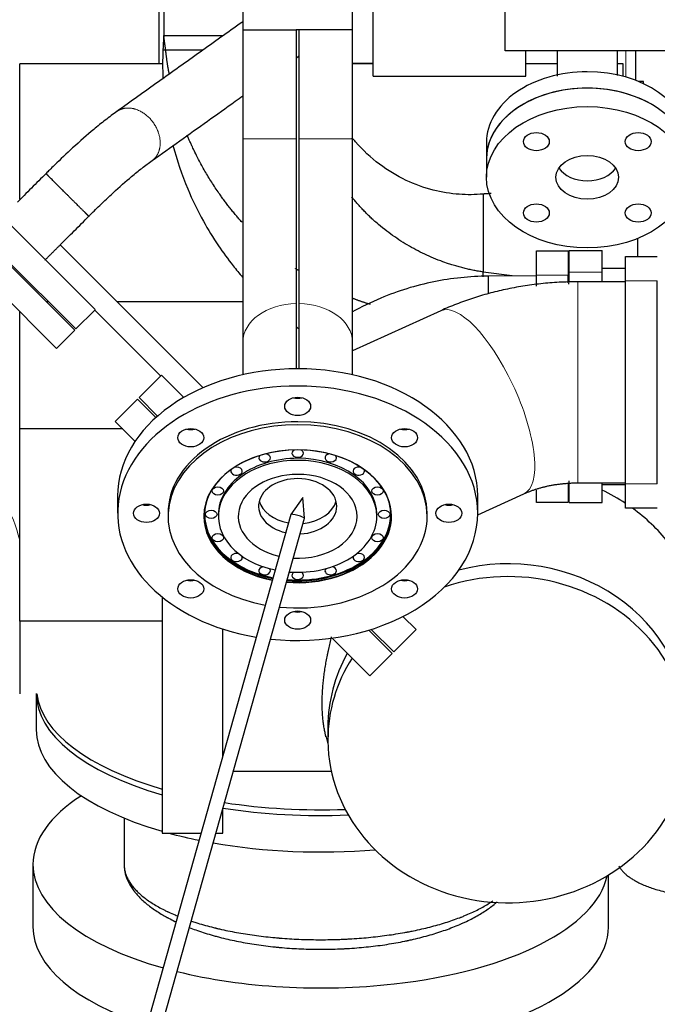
# Model space of a CAD drawing. Header units: inches. Extents: x 0 to 23760, y -13 to 16800.
# Tile 93 of 256: x 2062 to 2504, y 11462 to 12146. Entities that reach past the tile are written whole.
import ezdxf

# ---------------------------------------------------------------- set-up
doc = ezdxf.new("R2010")
doc.units = ezdxf.units.IN
doc.layers.add('1', color=7, linetype='Continuous', true_color=0xffffff)
doc.layers.add('254', color=7, linetype='Continuous', true_color=0xffffff)
doc.styles.add('latin_extended', font='simplex.shx')
doc.dimstyles.get("Standard").update_dxf_attribs({"dimtxt": 0.18, "dimasz": 0.18, "dimexe": 0.18, "dimexo": 0.0625, "dimgap": 0.09, "dimtad": 0, "dimtih": 1, "dimtoh": 1, "dimdec": 4, "dimzin": 0, "dimdsep": 46, "dimtxsty": 'Standard', "dimcen": 0.09, "dimadec": 0, "dimazin": 0, "dimtfac": 1, "dimtdec": 4, "dimtofl": 0, "dimtmove": 0, "dimatfit": 3, "dimfxl": 1, "dimtolj": 1, "dimtzin": 0, "dimarcsym": 0})

# ---------------------------------------------------------------- blocks, each defined once
blk = doc.blocks.new('_U12')
at = {"layer": '254', "color": 3, "linetype": 'Continuous', "lineweight": 13, "transparency": 16777216}
for p, q in [((8888.53, 13749.35), (8888.53, 9406.97)), ((1002.55, 13394.36), (1002.55, 9406.97)), ((1142.55, 9446.97), (8748.53, 9446.97))]:
    blk.add_line(p, q, dxfattribs=at)
at = {"layer": '254', "color": 3, "transparency": 16777216}
for points in [[(1142.55, 9470.3), (1142.55, 9423.63), (1002.55, 9446.97)], [(8748.53, 9423.63), (8748.53, 9470.3), (8888.53, 9446.97)]]:
    blk.add_solid(points, dxfattribs=at)
at = {"layer": 'Defpoints', "color": 0, "transparency": 16777216}
for p in [(8888.53, 13789.35), (1002.55, 13434.36), (8888.53, 9446.97)]:
    blk.add_point(p, dxfattribs=at)
at = {"layer": '254', "color": 2, "lineweight": 13, "transparency": 16777216, "insert": (4702.21, 9656.97), "char_height": 140, "attachment_point": 1, "style": 'latin_extended'}
blk.add_mtext('\\A1;7886', dxfattribs=at)

msp = doc.modelspace()

# ---------------------------------------------------------------- linework, layer by layer
at = {"layer": '1', "color": 2, "linetype": 'Continuous', "lineweight": 25}
for p, q in [((2398.534, 12124.86), (2398.534, 12470.93)), ((2158.129, 12286.135), (2158.129, 12115.786)), ((2161.534, 12276.36), (2161.534, 12135.36)), ((2216.534, 12179.36), (2216.534, 12139.36)), ((2292.534, 12139.36), (2292.534, 12179.36)), ((2307.034, 12107.217), (2307.034, 12156.91)), ((2161.534, 12135.36), (2202.92, 12135.36)), ((2161.534, 12135.36), (2202.92, 12135.36)), ((2216.484, 12139.36), (2216.484, 12063.703)), ((2216.484, 12139.36), (2253.534, 12139.36)), ((2255.534, 12139.36), (2253.534, 12139.36)), ((2292.584, 12139.36), (2255.534, 12139.36)), ((2292.584, 12063.703), (2292.584, 12139.36)), ((2686.534, 12124.86), (2398.534, 12124.86)), ((2413.034, 12107.217), (2413.034, 12124.86)), ((2489.434, 12104.12), (2489.434, 12124.86)), ((2161.131, 12115.782), (2061.534, 12115.782)), ((2061.534, 12021.62), (2061.534, 12115.782)), ((2307.028, 12115.782), (2292.579, 12115.782)), ((2292.583, 12116.254), (2307.033, 12116.254)), ((2434.62, 12115.782), (2413.029, 12115.782)), ((2480.534, 12115.782), (2476.619, 12115.782)), ((2480.534, 12107.012), (2480.534, 12115.782)), ((2307.034, 12107.217), (2413.034, 12107.217)), ((2494.721, 12103.535), (2490.904, 12103.535)), ((2494.721, 12101.855), (2494.721, 12103.535)), ((2216.484, 12063.703), (2216.484, 11922.282)), ((2292.584, 11922.282), (2292.584, 12063.703)), ((2385.624, 12061.127), (2385.624, 12049.723)), ((2385.624, 12049.723), (2385.624, 12036.894)), ((2113.935, 11944.942), (2014.94, 12043.937)), ((2000.798, 12029.695), (2099.793, 11930.7)), ((1988.07, 12016.967), (2087.065, 11917.972)), ((2490.534, 11994.346), (2490.534, 11981.968)), ((2188.828, 11890.697), (2089.61, 11989.915)), ((2420.284, 11968.86), (2420.284, 11985.86)), ((2420.284, 11985.86), (2442.284, 11985.86)), ((2442.284, 11985.86), (2442.284, 11968.86)), ((2443.084, 11985.96), (2466.034, 11985.96)), ((2443.084, 11970.96), (2443.084, 11985.96)), ((2466.034, 11970.96), (2466.034, 11985.96)), ((2051.003, 11981.005), (2100.5, 11931.507)), ((2482.234, 11964.96), (2482.234, 11981.96)), ((2482.234, 11981.96), (2504.234, 11981.96)), ((2403.365, 11968.329), (2383.409, 11971.069)), ((2383.409, 11967.855), (2383.409, 11971.069)), ((2443.084, 11963.701), (2443.084, 11970.96)), ((2482.234, 11973.46), (2466.034, 11973.46)), ((2466.034, 11964.308), (2466.034, 11970.96)), ((2420.284, 11968.456), (2386.76, 11968.205)), ((2386.76, 11968.205), (2386.851, 11956.053)), ((2420.284, 11961.337), (2420.284, 11968.86)), ((2442.284, 11963.619), (2442.284, 11968.86)), ((2482.234, 11964.31), (2448.945, 11964.31)), ((2482.234, 11823.96), (2482.234, 11964.96)), ((2504.234, 11823.96), (2504.234, 11964.96)), ((2443.083, 11962.876), (2442.283, 11962.985)), ((2081.528, 11950.48), (2080.016, 11950.48)), ((2216.485, 11950.48), (2129.045, 11950.48)), ((2061.534, 11862.047), (2061.534, 11943.504)), ((2100.5, 11931.507), (2113.652, 11944.66)), ((2113.652, 11944.66), (2113.935, 11944.942)), ((2159.401, 11898.91), (2113.652, 11944.66)), ((2253.534, 11949.178), (2253.534, 11903.889)), ((2255.534, 11903.889), (2255.534, 11949.178)), ((2353.872, 11944.217), (2292.585, 11916.382)), ((2087.065, 11917.972), (2099.793, 11930.7)), ((2216.484, 11922.282), (2216.484, 11899.695)), ((2292.584, 11899.695), (2292.584, 11922.282)), ((2159.97, 11899.477), (2144.413, 11883.92)), ((2175.479, 11883.967), (2159.97, 11899.477)), ((2143.353, 11882.86), (2127.796, 11867.303)), ((2143.353, 11882.86), (2156.165, 11870.047)), ((2157.294, 11871.04), (2144.413, 11883.92)), ((2061.534, 11728.521), (2061.534, 11862.047)), ((2133.058, 11862.047), (2061.534, 11862.047)), ((2127.796, 11867.303), (2141.64, 11853.46)), ((2442.284, 11823.994), (2442.284, 11810.86)), ((2443.084, 11810.96), (2443.084, 11825.96)), ((2448.945, 11824.61), (2482.234, 11824.61)), ((2466.034, 11810.96), (2466.034, 11824.61)), ((2466.034, 11823.46), (2482.234, 11823.46)), ((2482.234, 11806.96), (2482.234, 11823.96)), ((2129.534, 11815.502), (2129.534, 11803.482)), ((2258.23, 11814.499), (2249.731, 11802.736)), ((2259.349, 11800.03), (2258.23, 11814.499)), ((2379.524, 11802.434), (2411.64, 11817.02)), ((2379.534, 11803.482), (2379.534, 11815.502)), ((2420.284, 11810.86), (2420.284, 11819.636)), ((2442.284, 11810.86), (2420.284, 11810.86)), ((2443.084, 11810.96), (2466.034, 11810.96)), ((2504.234, 11806.96), (2482.234, 11806.96)), ((2249.721, 11802.714), (1926.881, 10655.039)), ((1936.507, 10652.331), (2259.347, 11800.006)), ((2164.534, 11803.482), (2164.534, 11801.36)), ((2199.534, 11802.775), (2199.534, 11801.36)), ((2259.347, 11800.006), (2259.349, 11800.03)), ((2259.347, 11800.006), (2259.347, 11800.006)), ((2309.534, 11801.36), (2309.534, 11802.775)), ((2344.534, 11801.36), (2344.534, 11803.482)), ((2160.534, 11745.213), (2160.534, 11581.306)), ((2336.746, 11722.7), (2327.653, 11731.793)), ((2061.534, 11728.521), (2061.534, 11677.959)), ((2160.536, 11728.521), (2061.534, 11728.521)), ((2202.534, 11634.973), (2202.534, 11723.116)), ((2303.931, 11722.281), (2320.129, 11706.083)), ((2321.19, 11707.144), (2305.543, 11722.79)), ((2321.19, 11707.144), (2336.746, 11722.7)), ((2278.383, 11716.716), (2304.573, 11690.527)), ((2304.573, 11690.526), (2320.129, 11706.083)), ((2304.573, 11690.527), (2320.129, 11706.083)), ((2073.034, 11677.959), (2073.034, 11653.097)), ((2275.534, 11655.046), (2275.534, 11646.186)), ((2274.007, 11648.867), (2275.606, 11642.331)), ((2209.923, 11624.306), (2277.885, 11624.306)), ((2202.534, 11581.306), (2202.534, 11598.044)), ((2134.034, 11591.75), (2134.034, 11559.554)), ((2160.534, 11581.306), (2187.438, 11581.306)), ((2197.826, 11581.306), (2202.534, 11581.306)), ((2070.743, 11559.554), (2070.743, 11516.213)), ((2134.034, 11559.554), (2134.034, 11559.554)), ((2470.326, 11516.213), (2470.326, 11552.165)), ((2070.743, 11516.22), (2070.743, 11516.213))]:
    msp.add_line(p, q, dxfattribs=at)
at = {"layer": '1', "color": 110, "linetype": 'Continuous', "lineweight": 13}
for p, q in [((2482.497, 12124.86), (2482.497, 12106.465)), ((2216.484, 12063.703), (2253.534, 12063.703)), ((2292.584, 12063.703), (2255.534, 12063.703)), ((2443.084, 11970.96), (2466.034, 11970.96)), ((2442.284, 11968.86), (2420.284, 11968.86)), ((2448.945, 11964.31), (2448.945, 11902.523)), ((2504.234, 11964.96), (2482.234, 11964.96)), ((2353.872, 11944.217), (2353.87, 11944.216)), ((2448.945, 11902.523), (2448.945, 11824.61)), ((2482.234, 11823.96), (2504.234, 11823.96))]:
    msp.add_line(p, q, dxfattribs=at)
at = {"layer": '1', "color": 2, "linetype": 'Continuous', "lineweight": 25}
msp.add_polyline3d([(2134.034, 11559.554, 0), (2134.034, 11559.554, 0), (2134.034, 11559.554, 0), (2134.034, 11559.554, 0), (2134.034, 11559.554, 0), (2134.034, 11559.554, 0), (2134.034, 11559.554, 0), (2134.034, 11559.554, 0), (2134.034, 11559.554, 0), (2134.034, 11559.554, 0), (2134.034, 11559.554, 0), (2134.034, 11559.554, 0), (2134.034, 11559.554, 0), (2134.034, 11559.554, 0), (2134.034, 11559.554, 0), (2134.034, 11559.554, 0), (2134.034, 11559.554, 0), (2134.034, 11559.554, 0), (2134.034, 11559.554, 0), (2134.034, 11559.554, 0), (2134.034, 11559.554, 0), (2134.034, 11559.554, 0), (2134.034, 11559.554, 0), (2134.034, 11559.554, 0), (2134.034, 11559.554, 0), (2134.034, 11559.554, 0), (2134.034, 11559.554, 0), (2134.034, 11559.554, 0), (2134.034, 11559.554, 0), (2134.034, 11559.554, 0), (2134.034, 11559.554, 0), (2134.034, 11559.554, 0), (2134.034, 11559.554, 0), (2134.034, 11559.554, 0), (2134.034, 11559.554, 0), (2134.034, 11559.554, 0), (2134.034, 11559.554, 0), (2134.034, 11559.554, 0), (2134.034, 11559.554, 0), (2134.034, 11559.554, 0), (2134.034, 11559.554, 0), (2134.034, 11559.554, 0), (2134.034, 11559.554, 0), (2134.034, 11559.554, 0), (2134.034, 11559.553, 0), (2134.034, 11559.553, 0), (2134.034, 11559.553, 0), (2134.034, 11559.553, 0), (2134.034, 11559.553, 0), (2134.034, 11559.553, 0), (2134.034, 11559.553, 0)], dxfattribs=at)
for centre, major_axis, ratio, start_param, end_param in [((2455.624, 12061.127), (70, 0), 0.7014379, 1.5707958, 3.1416905), ((2455.624, 12061.127), (70, 0), 0.7014379, 0, 1.5707958), ((2455.624, 12049.723), (70, 0), 0.7014379, 0.7853961, 3.1416893), ((2455.624, 12049.723), (70, 0), 0.7014379, 1.5707958, 3.1416905), ((2455.624, 12049.723), (70, 0), 0.7014379, 0, 1.5707958), ((2455.624, 12049.723), (21.75, 0), 0.7014379, 3.5756252, 5.8491621), ((2254.534, 11815.502), (125, 0), 0.7071068, 1.5707963, 3.1415927), ((2254.534, 11815.502), (125, 0), 0.7071068, 0, 1.5707963), ((2254.534, 11803.482), (125, 0), 0.7071068, 1.5707963, 4.4800093), ((2254.534, 11803.482), (125, 0), 0.7071068, 0, 1.5707963), ((2254.534, 11889.749), (9, 0), 0.7071068, 4.3775148, 5.0472631), ((2254.534, 11801.36), (90, 0), 0.7071068, 1.5707963, 4.4594908), ((2254.534, 11803.482), (90, 0), 0.7071068, 1.5707963, 3.1415927), ((2180.288, 11868.002), (9, 0), 0.7071068, 4.3775148, 5.0472631), ((2254.534, 11803.482), (90, 0), 0.7071068, 0, 1.5707963), ((2254.534, 11801.36), (90, 0), 0.7071068, 0, 1.5707963), ((2328.78, 11868.002), (9, 0), 0.7071068, 4.3775148, 5.0472631), ((2254.534, 11801.502), (65, 0), 0.7071068, 1.5707963, 4.438285), ((2254.534, 11801.36), (-65.2, 0), 0.7071068, 4.712389, 6.2831853), ((2254.534, 11801.36), (-65.2, 0), 0.7071068, 1.4526921, 4.712389), ((2254.534, 11845.201), (4, 0), 0.7071068, 2.233476, 6.2831853), ((2254.534, 11801.502), (65, 0), 0.7071068, 0, 1.5707963), ((2254.534, 11845.201), (4, 0), 0.7071068, 0, 0.9081166), ((2254.534, 11802.775), (55, 0), 0.7071068, 1.5707963, 3.1415927), ((2231.573, 11841.971), (4, 0), 0.7071068, 2.5557838, 6.2831853), ((2231.573, 11841.971), (4, 0), 0.7071068, 0, 1.3488232), ((2254.534, 11802.775), (55, 0), 0.7071068, 0, 1.5707963), ((2277.495, 11841.971), (4, 0), 0.7071068, 1.7927695, 6.2831853), ((2277.495, 11841.971), (4, 0), 0.7071068, 0, 0.5858089), ((2254.534, 11801.36), (55, 0), 0.7071068, 1.5707963, 4.4233625), ((2212.107, 11832.775), (4, 0), 0.7071068, 2.7278842, 6.2831853), ((2212.107, 11832.775), (4, 0), 0.7071068, 1.5707963, 1.9813632), ((2212.107, 11832.775), (4, 0), 0.7071068, 0, 1.5707963), ((2254.534, 11801.36), (55, 0), 0.7071068, 0, 1.5707963), ((2296.96, 11832.775), (4, 0), 0.7071068, 1.5707963, 6.2831853), ((2296.96, 11832.775), (4, 0), 0.7071068, 1.1985176, 1.5707963), ((2296.96, 11832.775), (4, 0), 0.7071068, 0, 0.4137085), ((2254.534, 11801.36), (41.25, 0), 0.7071068, 1.5707963, 4.3922411), ((2254.534, 11808.342), (27.15, 0), 0.7071068, 1.5707963, 4.3991133), ((2254.534, 11801.36), (41.25, 0), 0.7071068, 0, 1.5707963), ((2254.534, 11808.342), (27.15, 0), 0.7071068, 0, 1.5707963), ((2400.534, 11709.47), (138, 0), 0.9066446, 0.9372322, 1.0762629), ((2149.534, 11815.502), (9, 0), 0.7071068, 4.3775148, 5.0472631), ((2254.534, 11802.775), (64.6, 0), 0.7071068, 2.9311059, 4.4431938), ((2254.534, 11815.502), (-27.15, 0), 0.7071068, 0.1875138, 1.3304645), ((2254.534, 11808.342), (27.15, 0), 0.7071068, 4.777577, 6.2831853), ((2254.534, 11815.502), (-27.15, 0), 0.7071068, 1.7122662, 2.9540788), ((2254.534, 11802.775), (64.6, 0), 0.7071068, 0, 0.2104867), ((2359.534, 11815.502), (9, 0), 0.7071068, 4.3775148, 5.0472631), ((2400.534, 11709.47), (138, 0), 0.9066446, 0.6331812, 0.8933987), ((2254.534, 11801.36), (-65.2, 0), 0.7071068, 0, 1.2962997), ((2254.534, 11802.492), (-65, 0), 0.7071068, 0, 1.3008157), ((2254.534, 11803.482), (125, 0), 0.7071068, 4.5615925, 6.2831853), ((2254.534, 11801.36), (90, 0), 0.7071068, 4.5726863, 6.2831853), ((2254.534, 11801.502), (65, 0), 0.7071068, 4.5951683, 6.2831853), ((2254.534, 11802.492), (-65, 0), 0.7071068, 1.4577972, 3.1415927), ((2254.534, 11802.775), (64.6, 0), 0.7071068, 4.6010588, 6.2831853), ((2254.534, 11801.36), (55, 0), 0.7071068, 4.6088146, 6.2831853), ((2254.534, 11801.36), (4.813, -1.354), 0.1136974, 0.0419258, 3.1415978), ((2254.534, 11801.36), (41.25, 0), 0.7071068, 4.639936, 6.2831853), ((2212.107, 11772.775), (4, 0), 0.7071068, 1.5707963, 6.2831853), ((2212.107, 11772.775), (4, 0), 0.7071068, 1.1955724, 1.5707963), ((2212.107, 11772.775), (4, 0), 0.7071068, 0, 0.326922), ((2296.96, 11772.775), (4, 0), 0.7071068, 2.8146707, 6.2831853), ((2296.96, 11772.775), (4, 0), 0.7071068, 1.5707963, 1.9460203), ((2296.96, 11772.775), (4, 0), 0.7071068, 0, 1.5707963), ((2400.534, 11655.046), (-125, 0), 0.9066446, 3.1415939, 4.9887522), ((2231.573, 11763.578), (4, 0), 0.7071068, 1.8046486, 6.2831853), ((2400.534, 11646.186), (-125, 0), 0.9066446, 0.0095242, 5.0736734), ((2277.495, 11763.578), (4, 0), 0.7071068, 0, 1.336944), ((2231.573, 11763.578), (4, 0), 0.7071068, 0, 0.525235), ((2254.534, 11760.348), (4, 0), 0.7071068, 2.2704879, 6.2831853), ((2254.534, 11760.348), (4, 0), 0.7071068, 0, 0.8711047), ((2277.495, 11763.578), (4, 0), 0.7071068, 2.6163576, 6.2831853), ((2180.288, 11763.002), (9, 0), 0.7071068, 4.3775148, 5.0472631), ((2328.78, 11763.002), (9, 0), 0.7071068, 4.3775148, 5.0472631), ((2254.534, 11741.256), (9, 0), 0.7071068, 4.3775148, 5.0472631), ((2400.534, 11655.046), (-125, 0), 0.9066446, 5.8153838, 6.2831853), ((2400.534, 11646.186), (-125, 0), 0.9066446, 5.7597187, 6.2831853), ((2270.534, 11678.379), (197.5, 0), 0.4297911, 3.1415927, 4.1215769), ((2270.534, 11682.514), (197.5, 0), 0.4305111, 3.1951183, 4.1216138), ((2270.534, 11653.097), (197.5, 0), 0.4297911, 3.1415927, 4.1215769), ((2400.534, 11655.046), (-125, 0), 0.9066446, 0, 0.0095242), ((2400.534, 11646.186), (-125, 0), 0.9066446, 0, 0.0095242), ((2270.534, 11559.554), (-199.792, 0), 0.4297911, 5.6945541, 6.2831853), ((2270.534, 11682.514), (197.5, 0), 0.4305111, 4.3675813, 4.7983824), ((2270.534, 11678.379), (197.5, 0), 0.4297911, 4.3618108, 4.8092361), ((2270.534, 11653.097), (197.5, 0), 0.4297911, 4.1495636, 4.2703576), ((2270.534, 11653.097), (197.5, 0), 0.4297911, 4.3248864, 4.9043005), ((2270.534, 11559.554), (-199.792, 0), 0.4297911, 0, 0.991099), ((2270.534, 11559.554), (-199.792, 0), 0.4297911, 1.8288243, 3.0495294), ((2270.534, 11516.213), (-199.792, 0), 0.4297911, 0, 0.9223767), ((2270.534, 11516.213), (-199.792, 0), 0.4297911, 1.8288243, 3.1416174), ((2270.534, 11559.554), (-199.792, 0), 0.4297911, 1.0479422, 1.8288243)]:
    msp.add_ellipse(centre, major_axis=major_axis, ratio=ratio, start_param=start_param, end_param=end_param, dxfattribs=at)
for centre, major_axis, ratio in [((2455.624, 12036.894), (70, 0), 0.7014379), ((2420.269, 12061.693), (9, 0), 0.7014379), ((2490.98, 12061.693), (9, 0), 0.7014379), ((2455.624, 12036.894), (21.75, 0), 0.7014379), ((2420.269, 12012.094), (9, 0), 0.7014379), ((2490.979, 12012.094), (9, 0), 0.7014379), ((2254.534, 11877.728), (9, 0), 0.7071068), ((2180.288, 11855.982), (9, 0), 0.7071068), ((2328.78, 11855.982), (9, 0), 0.7071068), ((2199.101, 11819.01), (4, 0), 0.7071068), ((2309.967, 11819.01), (4, 0), 0.7071068), ((2149.534, 11803.482), (9, 0), 0.7071068), ((2359.534, 11803.482), (9, 0), 0.7071068), ((2194.534, 11802.775), (4, 0), 0.7071068), ((2314.534, 11802.775), (4, 0), 0.7071068), ((2199.101, 11786.539), (4, 0), 0.7071068), ((2309.967, 11786.539), (4, 0), 0.7071068), ((2180.288, 11750.982), (9, 0), 0.7071068), ((2328.78, 11750.982), (9, 0), 0.7071068), ((2254.534, 11729.235), (9, 0), 0.7071068)]:
    msp.add_ellipse(centre, major_axis=major_axis, ratio=ratio, dxfattribs=at)
at = {"layer": '1', "color": 110, "linetype": 'Continuous', "lineweight": 13}
for centre, major_axis, ratio, start_param, end_param in [((2254.534, 11922.282), (38.05, 0), 0.7071068, 1.5970806, 3.1415927), ((2254.534, 11922.282), (38.05, 0), 0.7071068, 0, 1.5445121), ((2382.756, 11880.618), (-28.884, 63.598), 0.3483963, 4.7502637, 6.2831853), ((2382.756, 11880.618), (-28.884, 63.598), 0.3483963, 3.141572, 4.7502637), ((2038.136, 11748.36), (0, -69.85), 0.3920416, 2.1170407, 3.1415927)]:
    msp.add_ellipse(centre, major_axis=major_axis, ratio=ratio, start_param=start_param, end_param=end_param, dxfattribs=at)
at = {"layer": '1', "color": 2, "linetype": 'Continuous', "lineweight": 25}
for points, knots in [([(2216.535, 12145.073), (2216.247, 12144.868), (2211.146, 12141.229), (2201.233, 12134.157), (2186.794, 12123.857), (2172.356, 12113.557), (2157.918, 12103.258), (2143.468, 12092.949), (2133.831, 12086.074), (2129.006, 12082.633)], [0, 0, 0, 0, 0.0098755, 0.1748278, 0.33978, 0.5047322, 0.6696846, 0.8346361, 1, 1, 1, 1]), ([(2434.624, 12124.779), (2434.624, 12122.252), (2434.624, 12116.209), (2434.624, 12110.391), (2434.624, 12107.087)], [0, 0, 0, 0, 0.4143638, 1, 1, 1, 1]), ([(2476.624, 12107.534), (2476.624, 12111.4), (2476.624, 12117.11), (2476.624, 12123.013), (2476.624, 12124.788)], [0, 0, 0, 0, 0.7013603, 1, 1, 1, 1]), ([(2153.415, 12048.454), (2159.841, 12053.038), (2172.683, 12062.198), (2191.941, 12075.937), (2206.539, 12086.35), (2214.72, 12092.187), (2216.485, 12093.446)], [0, 0, 0, 0, 0.3056504, 0.6108437, 0.9160369, 1, 1, 1, 1]), ([(2129.006, 12082.633), (2126.449, 12080.816), (2121.339, 12076.992), (2111.227, 12068.847), (2099.25, 12058.357), (2088.69, 12048.328), (2082.559, 12042.261), (2080.617, 12040.32), (2079.819, 12039.519)], [0, 0, 0, 0, 0.1934902, 0.3652001, 0.6516723, 0.8888571, 0.9542204, 1, 1, 1, 1]), ([(2253.534, 12063.703), (2253.534, 12061.05), (2253.534, 12058.389), (2253.534, 12055.386), (2253.534, 12055.053), (2253.534, 12054.385), (2253.534, 12053.386), (2253.534, 12052.388), (2253.534, 12050.395), (2253.534, 12049.07), (2253.534, 12045.106), (2253.534, 12042.478), (2253.534, 12037.25), (2253.534, 12032.05), (2253.534, 12024.336), (2253.534, 12019.249), (2253.534, 12014.192), (2253.534, 12011.677), (2253.534, 12007.926), (2253.534, 12006.057), (2253.534, 12003.885), (2253.534, 12002.956), (2253.534, 12002.337), (2253.534, 12002.028), (2253.534, 11999.251), (2253.534, 11996.817), (2253.534, 11992.02), (2253.534, 11989.656), (2253.534, 11984.997), (2253.534, 11980.407), (2253.534, 11973.726), (2253.534, 11969.409), (2253.534, 11965.16), (2253.534, 11963.07), (2253.534, 11959.988), (2253.534, 11958.46), (2253.534, 11956.952), (2253.534, 11956.201), (2253.534, 11955.951), (2253.534, 11955.453), (2253.534, 11955.205), (2253.534, 11952.979), (2253.534, 11951.053), (2253.534, 11949.178)], [0, 0, 0, 0, 0.0625, 0.0625, 0.0703125, 0.0703125, 0.078125, 0.09375, 0.09375, 0.125, 0.125, 0.1875, 0.1875, 0.25, 0.3125, 0.375, 0.375, 0.4375, 0.4375, 0.46875, 0.484375, 0.4921875, 0.4921875, 0.5, 0.5, 0.5625, 0.5625, 0.625, 0.625, 0.6875, 0.75, 0.8125, 0.8125, 0.875, 0.875, 0.90625, 0.921875, 0.921875, 0.9296875, 0.9296875, 0.9375, 0.9375, 1, 1, 1, 1]), ([(2255.534, 11949.178), (2255.534, 11951.053), (2255.534, 11952.979), (2255.534, 11955.205), (2255.534, 11955.453), (2255.534, 11955.951), (2255.534, 11956.201), (2255.534, 11956.952), (2255.534, 11958.46), (2255.534, 11959.988), (2255.534, 11963.07), (2255.534, 11965.16), (2255.534, 11969.409), (2255.534, 11973.726), (2255.534, 11980.407), (2255.534, 11984.997), (2255.534, 11989.656), (2255.534, 11992.02), (2255.534, 11996.817), (2255.534, 11999.251), (2255.534, 12002.028), (2255.534, 12002.337), (2255.534, 12002.956), (2255.534, 12003.885), (2255.534, 12006.057), (2255.534, 12007.926), (2255.534, 12011.677), (2255.534, 12014.192), (2255.534, 12019.249), (2255.534, 12024.336), (2255.534, 12032.05), (2255.534, 12037.25), (2255.534, 12042.478), (2255.534, 12045.106), (2255.534, 12049.07), (2255.534, 12050.395), (2255.534, 12052.388), (2255.534, 12053.386), (2255.534, 12054.385), (2255.534, 12055.053), (2255.534, 12055.386), (2255.534, 12058.389), (2255.534, 12061.05), (2255.534, 12063.703)], [0, 0, 0, 0, 0.0625, 0.0625, 0.0703125, 0.0703125, 0.078125, 0.078125, 0.09375, 0.125, 0.125, 0.1875, 0.1875, 0.25, 0.3125, 0.375, 0.375, 0.4375, 0.4375, 0.5, 0.5, 0.5078125, 0.5078125, 0.515625, 0.53125, 0.5625, 0.5625, 0.625, 0.625, 0.6875, 0.75, 0.8125, 0.8125, 0.875, 0.875, 0.90625, 0.90625, 0.921875, 0.9296875, 0.9296875, 0.9375, 0.9375, 1, 1, 1, 1]), ([(2383.409, 12025.255), (2377.825, 12024.741), (2366.179, 12024.603), (2347.942, 12027.545), (2329.037, 12034.349), (2310.601, 12045.58), (2298.791, 12056.613), (2293.113, 12063.424), (2292.315, 12064.416)], [0, 0, 0, 0, 0.1614828, 0.3394922, 0.5334916, 0.7424682, 0.9630366, 1, 1, 1, 1]), ([(2167.968, 12059.252), (2170.648, 12048.91), (2176.717, 12030.84), (2187.93, 12007.71), (2198.785, 11990.02), (2208.168, 11977.196), (2214.028, 11970.108), (2216.293, 11967.491)], [0, 0, 0, 0, 0.3059693, 0.5444515, 0.7362812, 0.9007101, 1, 1, 1, 1]), ([(2109.518, 12009.821), (2110.047, 12010.352), (2111.247, 12011.553), (2113.779, 12014.078), (2118.887, 12019.098), (2127.857, 12027.595), (2137.79, 12036.322), (2146.679, 12043.497), (2151.167, 12046.858), (2153.415, 12048.454)], [0, 0, 0, 0, 0.0333561, 0.0756147, 0.1592421, 0.353325, 0.6362714, 0.806361, 1, 1, 1, 1]), ([(2079.819, 12039.519), (2078.133, 12037.833), (2074.756, 12034.457), (2069.69, 12029.39), (2064.74, 12024.441), (2061.481, 12021.182), (2059.912, 12019.613)], [0, 0, 0, 0, 0.2540874, 0.508819, 0.7635515, 1, 1, 1, 1]), ([(2089.611, 11989.914), (2091.18, 11991.483), (2094.439, 11994.743), (2099.388, 11999.692), (2104.455, 12004.759), (2107.831, 12008.135), (2109.518, 12009.821)], [0, 0, 0, 0, 0.2364441, 0.4911701, 0.7458953, 1, 1, 1, 1]), ([(2386.76, 11968.205), (2373.966, 11968.086), (2348.69, 11965.462), (2316.964, 11955.728), (2298.631, 11946.79), (2292.135, 11943.156)], [0, 0, 0, 0, 0.3834166, 0.7741998, 1, 1, 1, 1]), ([(2274.199, 11648.083), (2274.019, 11648.806), (2273.847, 11649.543), (2273.458, 11651.33), (2273.248, 11652.392), (2272.861, 11654.576), (2272.684, 11655.697), (2272.485, 11657.137), (2272.446, 11657.427), (2272.39, 11657.864), (2272.371, 11658.011), (2272.335, 11658.304), (2272.245, 11659.039), (2272.164, 11659.78), (2271.982, 11661.573), (2271.881, 11662.786), (2271.719, 11665.247), (2271.597, 11667.742), (2271.533, 11671.588), (2271.571, 11674.221), (2271.65, 11676.889), (2271.709, 11678.241), (2271.829, 11680.295), (2271.874, 11680.984), (2271.975, 11682.371), (2272.03, 11683.065), (2272.21, 11685.151), (2272.348, 11686.545), (2272.661, 11689.341), (2272.836, 11690.741), (2273.219, 11693.55), (2273.428, 11694.958), (2273.878, 11697.781), (2274.119, 11699.196), (2274.631, 11702.033), (2274.903, 11703.455), (2275.224, 11705.059), (2275.26, 11705.237), (2275.333, 11705.594), (2275.369, 11705.773), (2275.479, 11706.307), (2275.7, 11707.375), (2275.928, 11708.438), (2276.392, 11710.559), (2276.711, 11711.965), (2277.368, 11714.762), (2277.706, 11716.153), (2278.056, 11717.559), (2278.061, 11717.579), (2278.066, 11717.6)], [0, 0, 0, 0, 0.0410303, 0.0410303, 0.0973905, 0.0973905, 0.1537508, 0.1537508, 0.1678408, 0.1678408, 0.1748859, 0.1748859, 0.1819309, 0.210111, 0.210111, 0.2664713, 0.2664713, 0.3228315, 0.3791918, 0.435552, 0.435552, 0.4919123, 0.4919123, 0.5200924, 0.5200924, 0.5482726, 0.5482726, 0.6046328, 0.6046328, 0.6609931, 0.6609931, 0.7173533, 0.7173533, 0.7737136, 0.7737136, 0.8300738, 0.8300738, 0.8371189, 0.8371189, 0.8441639, 0.8441639, 0.858254, 0.8864341, 0.8864341, 0.9427943, 0.9427943, 0.9991546, 0.9991546, 1, 1, 1, 1]), ([(2134.034, 11559.554), (2134.034, 11558.582), (2134.09, 11557.615), (2134.31, 11555.689), (2134.474, 11554.729), (2134.909, 11552.818), (2135.452, 11550.915), (2136.585, 11548.084), (2137.554, 11546.212), (2138.63, 11544.348), (2139.222, 11543.42), (2140.191, 11542.034), (2140.528, 11541.573), (2141.054, 11540.883), (2141.322, 11540.538), (2141.597, 11540.194), (2141.783, 11539.965), (2141.877, 11539.85), (2142.726, 11538.821), (2143.531, 11537.918), (2145.237, 11536.134), (2146.138, 11535.254), (2148.035, 11533.517), (2150.028, 11531.802), (2153.301, 11529.297), (2155.673, 11527.673), (2158.141, 11526.071), (2159.423, 11525.282), (2161.418, 11524.115), (2162.095, 11523.729), (2163.13, 11523.154), (2163.565, 11522.915), (2164.004, 11522.678), (2164.181, 11522.583), (2164.269, 11522.536), (2164.534, 11522.394), (2166.132, 11521.545), (2167.777, 11520.719), (2169.456, 11519.916), (2169.637, 11519.83), (2169.818, 11519.745)], [0, 0, 0, 0, 0.0661376, 0.0661376, 0.1322751, 0.1322751, 0.1984127, 0.2645503, 0.3306878, 0.3306878, 0.3968254, 0.3968254, 0.4298942, 0.4298942, 0.4464286, 0.4546958, 0.4546958, 0.462963, 0.462963, 0.5291005, 0.5291005, 0.5952381, 0.5952381, 0.6613757, 0.7275132, 0.7936508, 0.7936508, 0.8597884, 0.8597884, 0.8928571, 0.8928571, 0.9093915, 0.9135251, 0.9135251, 0.9176587, 0.9176587, 0.9259259, 0.9920635, 0.9920635, 1, 1, 1, 1]), ([(2134.034, 11559.553), (2134.034, 11559.527), (2134.034, 11559.5), (2134.035, 11559.47), (2134.035, 11559.467), (2134.035, 11559.46), (2134.035, 11559.45), (2134.035, 11559.427), (2134.035, 11559.352), (2134.037, 11559.177), (2134.046, 11558.8), (2134.083, 11558.047), (2134.145, 11557.403), (2134.311, 11556.119), (2134.475, 11555.266), (2134.913, 11553.568), (2135.458, 11551.876), (2136.596, 11549.36), (2137.568, 11547.697), (2138.648, 11546.041), (2139.242, 11545.217), (2140.215, 11543.985), (2140.553, 11543.576), (2141.08, 11542.963), (2141.349, 11542.657), (2141.626, 11542.351), (2141.812, 11542.148), (2141.906, 11542.046), (2142.759, 11541.132), (2143.566, 11540.33), (2145.277, 11538.746), (2146.181, 11537.965), (2148.085, 11536.422), (2150.083, 11534.9), (2153.365, 11532.677), (2155.743, 11531.236), (2158.217, 11529.815), (2159.501, 11529.114), (2161.501, 11528.079), (2162.18, 11527.737), (2163.217, 11527.227), (2163.565, 11527.058), (2164.093, 11526.805), (2164.27, 11526.721), (2164.624, 11526.553), (2166.224, 11525.8), (2167.871, 11525.068), (2169.894, 11524.212), (2170.421, 11523.993), (2170.952, 11523.776)], [0, 0, 0, 0, 0.0020361, 0.0020361, 0.0022906, 0.0022906, 0.0025451, 0.0030541, 0.0040722, 0.0081444, 0.0162888, 0.0325775, 0.0651551, 0.0651551, 0.1303101, 0.1303101, 0.1954652, 0.2606203, 0.3257753, 0.3257753, 0.3909304, 0.3909304, 0.4235079, 0.4235079, 0.4397967, 0.4479411, 0.4479411, 0.4560855, 0.4560855, 0.5212406, 0.5212406, 0.5863956, 0.5863956, 0.6515507, 0.7167058, 0.7818608, 0.7818608, 0.8470159, 0.8470159, 0.8795934, 0.8795934, 0.8958822, 0.8958822, 0.9040266, 0.9040266, 0.912171, 0.977326, 0.977326, 1, 1, 1, 1]), ([(2179.307, 11515.681), (2180.76, 11515.117), (2183.927, 11513.94), (2187.221, 11512.825), (2190.8, 11511.673), (2192.627, 11511.115), (2195.422, 11510.305), (2196.363, 11510.039), (2197.788, 11509.648), (2198.266, 11509.518), (2199.226, 11509.262), (2199.707, 11509.135), (2202.12, 11508.508), (2204.072, 11508.029), (2208.017, 11507.115), (2210.011, 11506.68), (2214.039, 11505.855), (2218.109, 11505.072), (2224.338, 11504.03), (2228.574, 11503.422), (2232.851, 11502.858), (2235.011, 11502.599), (2238.282, 11502.243), (2239.378, 11502.129), (2240.754, 11501.995), (2241.03, 11501.969), (2241.581, 11501.916), (2242.409, 11501.839), (2243.238, 11501.765), (2245.999, 11501.527), (2248.211, 11501.361), (2252.641, 11501.075), (2254.858, 11500.957), (2259.299, 11500.767), (2263.744, 11500.624), (2268.2, 11500.575), (2272.662, 11500.574), (2274.895, 11500.597), (2279.367, 11500.69), (2281.606, 11500.761), (2284.408, 11500.879), (2285.248, 11500.917), (2286.09, 11500.959), (2286.65, 11500.987), (2286.931, 11501.001), (2288.333, 11501.076), (2289.45, 11501.142), (2292.789, 11501.356), (2294.999, 11501.522), (2299.388, 11501.899), (2303.745, 11502.322), (2310.186, 11503.093), (2314.418, 11503.697), (2318.618, 11504.347), (2320.702, 11504.694), (2324.84, 11505.434), (2326.892, 11505.828), (2329.438, 11506.348), (2329.946, 11506.454), (2330.58, 11506.587), (2330.707, 11506.614), (2330.96, 11506.668), (2331.339, 11506.749), (2332.726, 11507.049), (2333.973, 11507.329), (2336.943, 11508.016), (2338.889, 11508.493), (2342.718, 11509.487), (2346.482, 11510.519), (2351.936, 11512.18), (2355.444, 11513.364), (2358.888, 11514.587), (2360.578, 11515.217), (2363.893, 11516.516), (2365.518, 11517.185), (2367.209, 11517.916), (2367.309, 11517.959), (2367.507, 11518.046), (2367.606, 11518.089), (2367.903, 11518.219), (2368.494, 11518.479), (2369.859, 11519.092), (2371.003, 11519.625), (2373.256, 11520.701), (2374.713, 11521.432), (2377.536, 11522.921), (2380.27, 11524.437), (2384.103, 11526.792), (2386.48, 11528.414), (2388.768, 11530.064), (2389.867, 11530.902), (2391.447, 11532.18), (2391.963, 11532.609), (2392.696, 11533.24), (2392.924, 11533.438), (2393.149, 11533.636)], [0, 0, 0, 0, 0.0233733, 0.0499641, 0.0499641, 0.0765549, 0.0765549, 0.0898503, 0.0898503, 0.096498, 0.096498, 0.1031457, 0.1031457, 0.1297365, 0.1297365, 0.1563273, 0.1563273, 0.1829181, 0.2095089, 0.2360997, 0.2360997, 0.2626905, 0.2626905, 0.2759859, 0.2759859, 0.2793097, 0.2793097, 0.2826336, 0.2892813, 0.2892813, 0.315872, 0.315872, 0.3424628, 0.3424628, 0.3690536, 0.3956444, 0.3956444, 0.4222352, 0.4222352, 0.448826, 0.448826, 0.4554737, 0.4587976, 0.4587976, 0.4621214, 0.4621214, 0.4754168, 0.4754168, 0.5020076, 0.5020076, 0.5285984, 0.5551892, 0.58178, 0.58178, 0.6083708, 0.6083708, 0.6349616, 0.6349616, 0.6416093, 0.6416093, 0.6432712, 0.6432712, 0.6449331, 0.648257, 0.6615524, 0.6615524, 0.6881432, 0.6881432, 0.714734, 0.7413248, 0.7679155, 0.7679155, 0.7945063, 0.7945063, 0.8210971, 0.8210971, 0.8227591, 0.8227591, 0.824421, 0.824421, 0.8277448, 0.8343925, 0.8476879, 0.8476879, 0.8742787, 0.8742787, 0.9008695, 0.9274603, 0.9540511, 0.9540511, 0.9806419, 0.9806419, 0.9939373, 0.9939373, 1, 1, 1, 1]), ([(2180.591, 11520.205), (2181.666, 11519.844), (2184.45, 11518.939), (2187.333, 11518.075), (2190.914, 11517.055), (2192.741, 11516.561), (2195.537, 11515.844), (2196.478, 11515.609), (2197.667, 11515.32), (2197.905, 11515.262), (2198.382, 11515.148), (2198.622, 11515.091), (2199.341, 11514.921), (2199.822, 11514.809), (2202.233, 11514.254), (2204.183, 11513.831), (2208.125, 11513.023), (2210.117, 11512.638), (2214.142, 11511.908), (2218.208, 11511.216), (2224.43, 11510.295), (2228.661, 11509.758), (2232.933, 11509.259), (2235.09, 11509.03), (2238.358, 11508.715), (2239.452, 11508.615), (2240.827, 11508.497), (2241.102, 11508.473), (2241.652, 11508.427), (2242.479, 11508.359), (2243.305, 11508.294), (2246.061, 11508.083), (2248.268, 11507.936), (2252.688, 11507.685), (2254.901, 11507.58), (2259.332, 11507.412), (2263.769, 11507.286), (2268.217, 11507.243), (2272.669, 11507.242), (2274.899, 11507.262), (2279.362, 11507.345), (2281.597, 11507.408), (2284.394, 11507.513), (2285.233, 11507.546), (2286.073, 11507.583), (2286.633, 11507.608), (2286.913, 11507.621), (2288.311, 11507.686), (2289.426, 11507.744), (2292.759, 11507.934), (2294.964, 11508.08), (2299.344, 11508.414), (2303.693, 11508.788), (2310.124, 11509.47), (2314.349, 11510.004), (2318.544, 11510.578), (2320.626, 11510.885), (2324.758, 11511.54), (2326.808, 11511.887), (2329.351, 11512.348), (2329.859, 11512.441), (2330.492, 11512.559), (2330.618, 11512.583), (2330.871, 11512.631), (2331.25, 11512.702), (2332.636, 11512.967), (2333.883, 11513.215), (2336.85, 11513.823), (2338.796, 11514.246), (2342.623, 11515.125), (2346.386, 11516.038), (2351.839, 11517.509), (2355.348, 11518.557), (2358.792, 11519.639), (2360.483, 11520.197), (2363.799, 11521.348), (2365.424, 11521.94), (2367.216, 11522.626), (2367.414, 11522.703), (2367.712, 11522.818), (2367.81, 11522.856), (2368.008, 11522.933), (2368.5, 11523.126), (2369.77, 11523.63), (2370.915, 11524.103), (2373.172, 11525.057), (2374.631, 11525.705), (2377.459, 11527.026), (2380.197, 11528.37), (2384.037, 11530.458), (2386.419, 11531.897), (2388.378, 11533.148), (2389.168, 11533.673), (2389.935, 11534.203)], [0, 0, 0, 0, 0.0176882, 0.045197, 0.045197, 0.0727058, 0.0727058, 0.0864602, 0.0864602, 0.0898988, 0.0898988, 0.0933374, 0.0933374, 0.1002146, 0.1002146, 0.1277234, 0.1277234, 0.1552322, 0.1552322, 0.182741, 0.2102498, 0.2377586, 0.2377586, 0.2652674, 0.2652674, 0.2790218, 0.2790218, 0.2824604, 0.2824604, 0.285899, 0.2927762, 0.2927762, 0.320285, 0.320285, 0.3477938, 0.3477938, 0.3753026, 0.4028114, 0.4028114, 0.4303202, 0.4303202, 0.457829, 0.457829, 0.4647062, 0.4681448, 0.4681448, 0.4715834, 0.4715834, 0.4853378, 0.4853378, 0.5128466, 0.5128466, 0.5403554, 0.5678642, 0.595373, 0.595373, 0.6228818, 0.6228818, 0.6503906, 0.6503906, 0.6572678, 0.6572678, 0.6589871, 0.6589871, 0.6607064, 0.664145, 0.6778994, 0.6778994, 0.7054082, 0.7054082, 0.732917, 0.7604258, 0.7879346, 0.7879346, 0.8154434, 0.8154434, 0.8429522, 0.8429522, 0.8463908, 0.8463908, 0.8481101, 0.8481101, 0.8498294, 0.8567066, 0.870461, 0.870461, 0.8979699, 0.8979699, 0.9254787, 0.9529875, 0.9804963, 0.9804963, 1, 1, 1, 1])]:
    msp.add_open_spline(points, degree=3, knots=knots, dxfattribs=at)
for points, degree in [([(2161.534, 12135.36), (2160.957, 12125.236)], 1), ([(2162.924, 12125.236), (2162.229, 12130.298), (2161.534, 12135.36)], 2), ([(2253.534, 12139.36), (2253.534, 12114.141), (2253.534, 12088.922), (2253.534, 12063.703)], 3), ([(2255.534, 12063.703), (2255.534, 12088.922), (2255.534, 12114.141), (2255.534, 12139.36)], 3), ([(2160.957, 12125.236), (2160.681, 12118.688), (2160.688, 12112.166), (2160.979, 12105.662)], 3), ([(2162.924, 12125.236), (2162.666, 12125.236), (2162.151, 12125.236), (2161.497, 12125.236), (2161.059, 12125.236), (2160.957, 12125.236), (2160.957, 12125.236)], 3), ([(2188.729, 12125.236), (2180.127, 12125.236), (2171.526, 12125.236), (2162.924, 12125.236)], 3), ([(2253.536, 12119.876), (2254.202, 12120.352), (2254.869, 12120.827), (2255.535, 12121.303)], 3), ([(2388.948, 12025.57), (2383.409, 12025.255)], 1), ([(2383.409, 12025.255), (2383.409, 12025.255), (2383.409, 12022.433), (2383.409, 12010.382), (2383.409, 11992.345), (2383.409, 11978.162), (2383.409, 11971.069)], 3), ([(2079.105, 11979.409), (2089.611, 11989.914)], 1), ([(2448.945, 11964.31), (2398.175, 11964.115), (2353.88, 11944.22)], 2), ([(2253.225, 11933.268), (2253.884, 11932.78), (2254.545, 11932.295), (2255.209, 11931.815)], 3), ([(2411.64, 11817.02), (2428.337, 11824.522), (2448.945, 11824.61)], 2), ([(2136.205, 11550.437), (2136.205, 11549.081)], 1)]:
    msp.add_open_spline(points, degree=degree, dxfattribs=at)
for points, weights, degree in [([(2165.288, 12108.965), (2163.804, 12117.038), (2162.924, 12125.236)], [0.970688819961, 0.984527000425, 1], 2), ([(2109.518, 12009.821), (2109.51, 12009.817), (2109.299, 12010.018), (2108.905, 12010.401), (2108.391, 12010.906)], [1.00392437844, 1.00807954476, 1.01278648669, 1.01661171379, 1.01661171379], 4), ([(2254.958, 11972.145), (2253.961, 11972.8), (2252.969, 11973.468)], [0.855370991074, 0.855136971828, 0.854933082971], 2), ([(2304.996, 11948.562), (2298.548, 11950.523), (2292.21, 11952.962)], [0.883859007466, 0.878138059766, 0.873497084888], 2)]:
    msp.add_rational_spline(points, weights, degree=degree, dxfattribs=at)
at = {"layer": '1', "color": 110, "linetype": 'Continuous', "lineweight": 13}
msp.add_rational_spline([(2157.982, 12054.46), (2160.174, 12060.12), (2160.121, 12069.598), (2153.341, 12077.634), (2143.286, 12084.28), (2137.833, 12086.214), (2132.685, 12085.273), (2128.984, 12082.617)], [1.01661171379, 1.01661171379, 0.958470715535, 1.01661171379, 1.01661171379, 0.988457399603, 0.990924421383, 1.00098741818], degree=4, knots=[0, 0, 0, 0, 0, 0.5896661, 0.5896661, 0.5896661, 1, 1, 1, 1, 1], dxfattribs=at)
at = {"layer": '1', "color": 2, "linetype": 'Continuous', "lineweight": 25}
for points, weights, degree, knots in [([(2215.903, 12005.622), (2198.666, 12024.776), (2181.656, 12056.954), (2177.858, 12066.173)], [0.859077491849, 0.867774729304, 0.898853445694, 0.90960371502], 2, [0, 0, 0, 0.7204388, 1, 1, 1]), ([(2108.391, 12010.906), (2106.384, 12012.876), (2101.293, 12017.925), (2093.845, 12025.375), (2085.383, 12033.863), (2081.536, 12037.733), (2079.793, 12039.512), (2079.819, 12039.519)], [1.01661171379, 1.01661171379, 0.958470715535, 1.01661171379, 1.01661171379, 0.984417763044, 0.991898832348, 1.00396489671], 4, [0, 0, 0, 0, 0, 0.5733534, 0.5733534, 0.5733534, 1, 1, 1, 1, 1]), ([(2383.409, 11971.069), (2354.847, 11975.492), (2307.787, 12003.42), (2292.14, 12023.23)], [1, 0.926776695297, 0.85781864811, 0.854050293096], 2, [0, 0, 0, 0.5309265, 1, 1, 1]), ([(2477.525, 11558.271), (2481.642, 11551.22), (2491.459, 11544.675), (2506.196, 11540.554), (2541.752, 11535.445), (2574.349, 11535.967), (2594.927, 11546.845), (2603.787, 11558.232), (2604.954, 11560.417), (2605.57, 11562.716), (2605.57, 11565.071)], [0.997715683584, 0.990980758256, 0.99343415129, 1.01661171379, 1.01661171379, 0.958470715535, 1.01661171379, 1.01661171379, 1.01390807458, 1.01024984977, 1.00663175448], 4, [0, 0, 0, 0, 0, 0.3418377, 0.3418377, 0.3418377, 0.883249, 0.883249, 0.883249, 1, 1, 1, 1, 1])]:
    msp.add_rational_spline(points, weights, degree=degree, knots=knots, dxfattribs=at)
at = {"layer": '1', "color": 110, "linetype": 'Continuous', "lineweight": 13}
msp.add_rational_spline([(2153.377, 12048.427), (2154.995, 12049.573), (2156.323, 12051.036), (2157.309, 12052.722), (2157.982, 12054.46)], [1.00082190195, 1.00521935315, 1.01113198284, 1.01661171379, 1.01661171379], degree=4, dxfattribs=at)

# ---------------------------------------------------------------- dimensions: what is measured, and where the dimension line sits
at = {"layer": '254', "color": 2, "linetype": 'Continuous', "lineweight": 13}
dim = msp.add_linear_dim(base=(8888.534, 9446.967), p1=(1002.554, 13434.36), p2=(8888.534, 13789.353), dimstyle='Standard', override={"dimscale": 40, "dimtxt": 3.5, "dimasz": 3.5, "dimexe": 1, "dimexo": 1, "dimgap": 1.75, "dimtad": 1, "dimtih": 1, "dimtoh": 0, "dimdec": 0, "dimlfac": 1, "dimzin": 8, "dimdsep": 46, "dimlunit": 2, "dimtxsty": 'latin_extended', "dimsah": 1, "dimse1": 0, "dimse2": 0, "dimsd1": 0, "dimsd2": 0, "dimclrd": 3, "dimclre": 3, "dimclrt": 2, "dimtol": 0, "dimtm": -0.1, "dimtfac": 0.714286, "dimtdec": 3, "dimtofl": 1, "dimtmove": 0, "dimtzin": 8, "dimlwd": 13, "dimlwe": 13}, dxfattribs=at)
dim.commit()
dim.dimension.update_dxf_attribs({"geometry": '_U12', "text_midpoint": (4945.544, 9446.967), "dimtype": 160})

doc.saveas('drawing.dxf')
